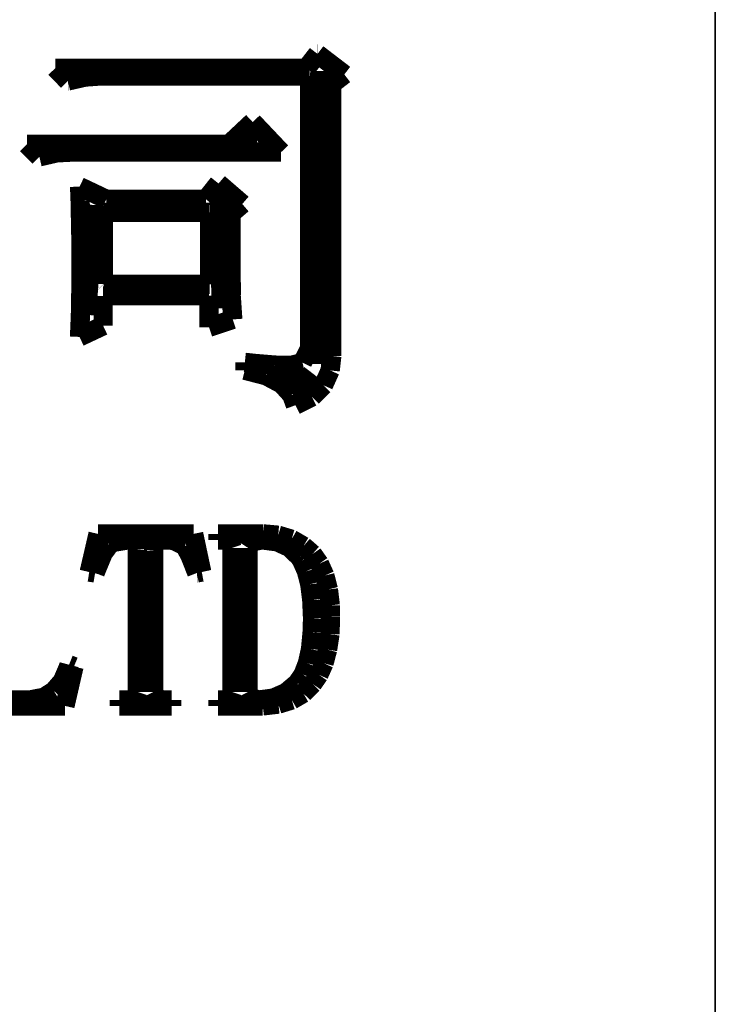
# Model space of a CAD drawing. Extents: x -225 to 585, y -158 to 406.
# Tile 35 of 39: x 576.54 to 580.21, y -149.33 to -144.14. Entities that reach past the tile are written whole.
import ezdxf

# ---------------------------------------------------------------- set-up
doc = ezdxf.new("R2010")
doc.units = 0
doc.layers.add('BOARD_GEOMETRY_DIMENSION', color=2, linetype='CONTINUOUS')
doc.layers.add('BOARD_GEOMETRY_SILKSCREEN_TOP', color=1, linetype='CONTINUOUS')

msp = doc.modelspace()

# ---------------------------------------------------------------- linework, layer by layer
at = {"layer": 'BOARD_GEOMETRY_DIMENSION'}
msp.add_lwpolyline([(580.209914, -153.11501), (580.209914, 387.235192)], dxfattribs=at)
for points, const_width in [([(578.05447, -144.393158), (578.11289, -144.318228)], 0.1016), ([(578.11289, -144.318228), (578.254368, -144.426432)], 0.1016), ([(578.11289, -144.318228), (578.113398, -144.318228)], 0.1016), ([(576.79717, -144.460722), (576.730368, -144.393158)], 0.1016), ([(576.730368, -144.393158), (578.05447, -144.393158)], 0.1016), ([(578.137782, -144.407636), (578.133972, -145.95221)], 0.127), ([(576.887594, -144.440148), (576.79717, -144.460722)], 0.1016), ([(576.79717, -144.460722), (576.798694, -144.460722)], 0.1016), ([(576.963794, -144.434814), (576.887594, -144.440148)], 0.1016), ([(578.071488, -144.434814), (576.963794, -144.434814)], 0.1016), ([(578.071488, -145.868136), (578.071488, -144.434814)], 0.1016), ([(578.254368, -144.426432), (578.188074, -144.477232)], 0.1016), ([(578.188074, -144.477232), (578.188074, -145.909538)], 0.1016), ([(577.6468, -144.79397), (577.77126, -144.67713)], 0.1016), ([(577.921374, -144.835626), (577.77126, -144.67713)], 0.1016), ([(577.71665, -144.757648), (577.794882, -144.76476)], 0.127), ([(576.647056, -144.860518), (576.580762, -144.79397)], 0.1016), ([(576.580762, -144.79397), (577.6468, -144.79397)], 0.1016), ([(576.737988, -144.839436), (576.647056, -144.860518)], 0.1016), ([(576.81368, -144.835626), (576.737988, -144.839436)], 0.1016), ([(577.921374, -144.835626), (576.81368, -144.835626)], 0.1016), ([(576.861686, -145.091404), (576.858892, -145.017236)], 0.1016), ([(576.858892, -145.017236), (576.999862, -145.084038)], 0.1016), ([(577.52488, -145.084038), (577.591174, -145.000726)], 0.1016), ([(577.591174, -145.000726), (577.716396, -145.10893)], 0.1016), ([(576.863464, -145.180812), (576.861686, -145.091404)], 0.1016), ([(576.999862, -145.084038), (577.52488, -145.084038)], 0.1016), ([(577.60616, -145.066258), (577.618098, -145.65884)], 0.127), ([(576.925186, -145.113502), (576.882768, -145.692114)], 0.127), ([(577.716396, -145.10893), (577.657976, -145.159222)], 0.1016), ([(576.865496, -145.283936), (576.863464, -145.180812)], 0.1016), ([(576.984876, -145.530824), (576.984876, -145.153126)], 0.1016), ([(576.984876, -145.153126), (577.54266, -145.153126)], 0.1016), ([(577.54266, -145.153126), (577.543676, -145.154142)], 0.1016), ([(577.543676, -145.154142), (577.543676, -145.53184)], 0.1016), ([(577.657976, -145.159222), (577.657976, -145.522442)], 0.1016), ([(576.866766, -145.400522), (576.865496, -145.283936)], 0.1016), ([(576.866766, -145.425668), (576.866766, -145.400522)], 0.1016), ([(576.865496, -145.551398), (576.866766, -145.425668)], 0.1016), ([(576.86448, -145.658332), (576.865496, -145.55216)], 0.1016), ([(576.865496, -145.55216), (576.865496, -145.551398)], 0.1016), ([(576.985892, -145.53184), (576.984876, -145.530824)], 0.1016), ([(577.543676, -145.53184), (576.985892, -145.53184)], 0.1016), ([(577.657976, -145.522442), (577.6595, -145.592038)], 0.1016), ([(577.540882, -145.5928), (576.983098, -145.5928)], 0.1016), ([(576.983098, -145.5928), (576.983098, -145.750534)], 0.1016), ([(577.530976, -145.592038), (577.540882, -145.5928)], 0.1016), ([(577.54139, -145.592038), (577.530976, -145.592038)], 0.1016), ([(577.54139, -145.758662), (577.54139, -145.592038)], 0.1016), ([(577.6595, -145.592038), (577.659754, -145.6182)], 0.1016), ([(576.861178, -145.745708), (576.86448, -145.658332)], 0.1016), ([(577.659754, -145.6182), (577.666358, -145.717006)], 0.1016), ([(577.666358, -145.717006), (577.54139, -145.758662)], 0.1016), ([(576.858384, -145.809208), (576.861178, -145.745708)], 0.1016), ([(576.983098, -145.750534), (576.858384, -145.809208)], 0.1016), ([(578.033896, -145.944336), (578.071488, -145.868136)], 0.1016), ([(578.188074, -145.909538), (578.179692, -145.985738)], 0.1016), ([(577.729858, -145.984722), (577.729858, -145.94332)], 0.1016), ([(577.729858, -145.94332), (577.787262, -145.949416)], 0.1016), ([(577.787262, -145.949416), (577.8881, -145.957798)], 0.1016), ([(577.8881, -145.957798), (577.971158, -145.95983)], 0.1016), ([(577.971158, -145.95983), (578.033896, -145.944336)], 0.1016), ([(577.84238, -146.013932), (577.729858, -145.984722)], 0.1016), ([(577.924676, -146.05762), (577.84238, -146.013932)], 0.1016), ([(577.942964, -146.01571), (578.044564, -146.071844), (578.094348, -146.00682)], 0.127), ([(578.179692, -145.985738), (578.144386, -146.06397)], 0.1016), ([(577.976492, -146.115024), (577.924676, -146.05762)], 0.1016), ([(578.144386, -146.06397), (578.08368, -146.125438)], 0.1016), ([(577.996558, -146.169126), (577.976492, -146.115024)], 0.1016), ([(578.08368, -146.125438), (577.996558, -146.169126)], 0.1016), ([(576.909692, -147.047966), (576.956174, -146.847052)], 0.1016), ([(576.956174, -146.847052), (577.46011, -146.847052)], 0.1016), ([(577.46011, -146.847052), (577.502782, -147.047966)], 0.1016), ([(577.58838, -146.878548), (577.58838, -146.847052)], 0.1016), ([(577.58838, -146.847052), (577.826886, -146.847052)], 0.1016), ([(577.826886, -146.847052), (577.90588, -146.854164)], 0.1016), ([(577.90588, -146.854164), (577.976492, -146.875246)], 0.1016), ([(577.01561, -146.905218), (576.983352, -146.94916)], 0.1016), ([(577.034406, -146.891756), (577.01561, -146.905218)], 0.1016), ([(577.115686, -146.878548), (577.034406, -146.891756)], 0.1016), ([(577.158358, -146.88312), (577.115686, -146.878548)], 0.1016), ([(577.163692, -146.931126), (577.158358, -146.88312)], 0.1016), ([(577.253862, -146.88312), (577.248782, -146.93646)], 0.1016), ([(577.312282, -146.878548), (577.253862, -146.88312)], 0.1016), ([(577.354192, -146.881342), (577.312282, -146.878548)], 0.1016), ([(577.413374, -146.910552), (577.354192, -146.881342)], 0.1016), ([(577.413374, -146.911568), (577.413374, -146.910552)], 0.1016), ([(577.440298, -146.960336), (577.413374, -146.911568)], 0.1016), ([(577.619368, -146.878548), (577.58838, -146.878548)], 0.1016), ([(577.65188, -146.888962), (577.619368, -146.878548)], 0.1016), ([(577.662294, -146.920966), (577.65188, -146.888962)], 0.1016), ([(577.768212, -146.888962), (577.747384, -146.920966)], 0.1016), ([(577.821298, -146.878548), (577.768212, -146.888962)], 0.1016), ([(577.9008, -146.888962), (577.821298, -146.878548)], 0.1016), ([(577.965062, -146.918426), (577.9008, -146.888962)], 0.1016), ([(577.976492, -146.875246), (578.038976, -146.911568)], 0.1016), ([(578.038976, -146.911568), (578.086982, -146.953224)], 0.1016), ([(576.983352, -146.94916), (576.9483, -147.033234)], 0.1016), ([(577.163692, -147.679664), (577.163692, -146.931126)], 0.1016), ([(577.248782, -146.93646), (577.248782, -147.679664)], 0.1016), ([(577.476874, -147.053046), (577.440298, -146.960336)], 0.1016), ([(577.662294, -147.679664), (577.662294, -146.920966)], 0.1016), ([(577.747384, -146.920966), (577.747384, -147.679664)], 0.1016), ([(578.017386, -146.968718), (577.965062, -146.918426)], 0.1016), ([(578.086982, -146.953224), (578.12305, -147.004024)], 0.1016), ([(578.029578, -146.987768), (578.017386, -146.968718)], 0.1016), ([(578.05447, -147.043648), (578.029578, -146.987768)], 0.1016), ([(578.12305, -147.004024), (578.151498, -147.066762)], 0.1016), ([(576.94068, -147.053046), (576.909692, -147.047966)], 0.1016), ([(576.9483, -147.033234), (576.94068, -147.053046)], 0.1016), ([(577.502782, -147.047966), (577.476874, -147.053046)], 0.1016), ([(577.476874, -147.052538), (577.479414, -147.052538)], 0.1016), ([(578.07225, -147.112736), (578.05447, -147.043648)], 0.1016), ([(578.151498, -147.066762), (578.170294, -147.13966)], 0.1016), ([(578.082664, -147.196048), (578.07225, -147.112736)], 0.1016), ([(578.170294, -147.13966), (578.180454, -147.223734)], 0.1016), ([(578.086982, -147.292568), (578.082664, -147.196048)], 0.1016), ([(578.180454, -147.223734), (578.18147, -147.282154)], 0.1016), ([(578.084696, -147.36445), (578.086982, -147.292568)], 0.1016), ([(578.18147, -147.282154), (578.178676, -147.374864)], 0.1016), ([(578.076314, -147.453858), (578.084696, -147.36445)], 0.1016), ([(578.178676, -147.374864), (578.165976, -147.45716)], 0.1016), ([(578.05955, -147.529042), (578.076314, -147.453858)], 0.1016), ([(578.165976, -147.45716), (578.14718, -147.529042)], 0.1016), ([(576.800218, -147.547838), (576.803266, -147.536154)], 0.1016), ([(576.803266, -147.536154), (576.829174, -147.546568)], 0.1016), ([(578.03669, -147.588224), (578.05955, -147.529042)], 0.1016), ([(578.14718, -147.529042), (578.120002, -147.58924)], 0.1016), ([(576.76796, -147.622768), (576.800218, -147.547838)], 0.1016), ([(576.829174, -147.546568), (576.781676, -147.753324)], 0.1016), ([(578.006464, -147.632166), (578.03669, -147.588224)], 0.1016), ([(576.723002, -147.674838), (576.76796, -147.622768)], 0.1016), ([(577.947282, -147.682966), (578.004686, -147.633944)], 0.1016), ([(578.004686, -147.633944), (578.006464, -147.632166)], 0.1016), ([(578.086982, -147.637246), (578.03796, -147.68703)], 0.1016), ([(578.120002, -147.58924), (578.086982, -147.637246)], 0.1016), ([(576.671186, -147.707858), (576.723002, -147.674838)], 0.1016), ([(577.153278, -147.71116), (577.163692, -147.679664)], 0.1016), ([(577.248782, -147.679664), (577.264276, -147.71116)], 0.1016), ([(577.65188, -147.71116), (577.662294, -147.679664)], 0.1016), ([(577.747384, -147.679664), (577.763386, -147.71116)], 0.1016), ([(577.880988, -147.711922), (577.947282, -147.682966)], 0.1016), ([(578.03796, -147.68703), (577.977508, -147.722336)], 0.1016), ([(576.453508, -147.722336), (576.596002, -147.722336)], 0.1016), ([(576.596002, -147.722336), (576.671186, -147.707858)], 0.1016), ([(577.06768, -147.753324), (577.06768, -147.722336)], 0.1016), ([(577.06768, -147.722336), (577.115686, -147.722336)], 0.1016), ([(577.115686, -147.722336), (577.153278, -147.71116)], 0.1016), ([(577.264276, -147.71116), (577.296788, -147.722336)], 0.1016), ([(577.296788, -147.722336), (577.343778, -147.722336)], 0.1016), ([(577.343778, -147.722336), (577.343778, -147.753324)], 0.1016), ([(577.58838, -147.753324), (577.58838, -147.722336)], 0.1016), ([(577.58838, -147.722336), (577.619368, -147.722336)], 0.1016), ([(577.619368, -147.722336), (577.65188, -147.71116)], 0.1016), ([(577.763386, -147.71116), (577.80555, -147.722336)], 0.1016), ([(577.80555, -147.722336), (577.880988, -147.711922)], 0.1016), ([(577.906896, -147.743926), (577.8246, -147.753324)], 0.1016), ([(577.977508, -147.722336), (577.906896, -147.743926)], 0.1016), ([(576.781676, -147.753324), (576.236084, -147.753324)], 0.1016), ([(577.343778, -147.753324), (577.06768, -147.753324)], 0.1016), ([(577.8246, -147.753324), (577.58838, -147.753324)], 0.1016)]:
    msp.add_lwpolyline(points, dxfattribs=dict(at, const_width=const_width))
at = {"layer": 'BOARD_GEOMETRY_SILKSCREEN_TOP'}
msp.add_lwpolyline([(580.209914, 387.235192), (580.209914, -153.11501)], dxfattribs=at)
for points, const_width in [([(578.05447, -144.393158), (578.11289, -144.318228)], 0.1016), ([(578.11289, -144.318228), (578.113398, -144.318228)], 0.1016), ([(578.11289, -144.318228), (578.254368, -144.426432)], 0.1016), ([(576.730368, -144.393158), (578.05447, -144.393158)], 0.1016), ([(576.79717, -144.460722), (576.730368, -144.393158)], 0.1016), ([(578.137782, -144.407636), (578.133972, -145.95221)], 0.127), ([(576.887594, -144.440148), (576.79717, -144.460722)], 0.1016), ([(576.79717, -144.460722), (576.798694, -144.460722)], 0.1016), ([(576.963794, -144.434814), (576.887594, -144.440148)], 0.1016), ([(578.071488, -144.434814), (576.963794, -144.434814)], 0.1016), ([(578.071488, -145.868136), (578.071488, -144.434814)], 0.1016), ([(578.254368, -144.426432), (578.188074, -144.477232)], 0.1016), ([(578.188074, -144.477232), (578.188074, -145.909538)], 0.1016), ([(577.6468, -144.79397), (577.77126, -144.67713)], 0.1016), ([(577.921374, -144.835626), (577.77126, -144.67713)], 0.1016), ([(577.71665, -144.757648), (577.794882, -144.76476)], 0.127), ([(576.580762, -144.79397), (577.6468, -144.79397)], 0.1016), ([(576.647056, -144.860518), (576.580762, -144.79397)], 0.1016), ([(576.737988, -144.839436), (576.647056, -144.860518)], 0.1016), ([(576.81368, -144.835626), (576.737988, -144.839436)], 0.1016), ([(577.921374, -144.835626), (576.81368, -144.835626)], 0.1016), ([(576.858892, -145.017236), (576.999862, -145.084038)], 0.1016), ([(576.861686, -145.091404), (576.858892, -145.017236)], 0.1016), ([(577.52488, -145.084038), (577.591174, -145.000726)], 0.1016), ([(577.591174, -145.000726), (577.716396, -145.10893)], 0.1016), ([(576.863464, -145.180812), (576.861686, -145.091404)], 0.1016), ([(576.999862, -145.084038), (577.52488, -145.084038)], 0.1016), ([(577.60616, -145.066258), (577.618098, -145.65884)], 0.127), ([(576.925186, -145.113502), (576.882768, -145.692114)], 0.127), ([(577.716396, -145.10893), (577.657976, -145.159222)], 0.1016), ([(576.865496, -145.283936), (576.863464, -145.180812)], 0.1016), ([(576.984876, -145.153126), (577.54266, -145.153126)], 0.1016), ([(576.984876, -145.530824), (576.984876, -145.153126)], 0.1016), ([(577.54266, -145.153126), (577.543676, -145.154142)], 0.1016), ([(577.543676, -145.154142), (577.543676, -145.53184)], 0.1016), ([(577.657976, -145.159222), (577.657976, -145.522442)], 0.1016), ([(576.866766, -145.400522), (576.865496, -145.283936)], 0.1016), ([(576.866766, -145.425668), (576.866766, -145.400522)], 0.1016), ([(576.865496, -145.551398), (576.866766, -145.425668)], 0.1016), ([(576.86448, -145.658332), (576.865496, -145.55216)], 0.1016), ([(576.865496, -145.55216), (576.865496, -145.551398)], 0.1016), ([(576.985892, -145.53184), (576.984876, -145.530824)], 0.1016), ([(577.543676, -145.53184), (576.985892, -145.53184)], 0.1016), ([(577.657976, -145.522442), (577.6595, -145.592038)], 0.1016), ([(576.983098, -145.5928), (576.983098, -145.750534)], 0.1016), ([(577.540882, -145.5928), (576.983098, -145.5928)], 0.1016), ([(577.54139, -145.592038), (577.530976, -145.592038)], 0.1016), ([(577.530976, -145.592038), (577.540882, -145.5928)], 0.1016), ([(577.54139, -145.758662), (577.54139, -145.592038)], 0.1016), ([(577.6595, -145.592038), (577.659754, -145.6182)], 0.1016), ([(576.861178, -145.745708), (576.86448, -145.658332)], 0.1016), ([(577.659754, -145.6182), (577.666358, -145.717006)], 0.1016), ([(577.666358, -145.717006), (577.54139, -145.758662)], 0.1016), ([(576.858384, -145.809208), (576.861178, -145.745708)], 0.1016), ([(576.983098, -145.750534), (576.858384, -145.809208)], 0.1016), ([(578.033896, -145.944336), (578.071488, -145.868136)], 0.1016), ([(578.188074, -145.909538), (578.179692, -145.985738)], 0.1016), ([(577.729858, -145.94332), (577.787262, -145.949416)], 0.1016), ([(577.729858, -145.984722), (577.729858, -145.94332)], 0.1016), ([(577.787262, -145.949416), (577.8881, -145.957798)], 0.1016), ([(577.8881, -145.957798), (577.971158, -145.95983)], 0.1016), ([(577.971158, -145.95983), (578.033896, -145.944336)], 0.1016), ([(577.84238, -146.013932), (577.729858, -145.984722)], 0.1016), ([(577.924676, -146.05762), (577.84238, -146.013932)], 0.1016), ([(577.942964, -146.01571), (578.044564, -146.071844), (578.094348, -146.00682)], 0.127), ([(578.179692, -145.985738), (578.144386, -146.06397)], 0.1016), ([(577.976492, -146.115024), (577.924676, -146.05762)], 0.1016), ([(578.144386, -146.06397), (578.08368, -146.125438)], 0.1016), ([(577.996558, -146.169126), (577.976492, -146.115024)], 0.1016), ([(578.08368, -146.125438), (577.996558, -146.169126)], 0.1016), ([(576.909692, -147.047966), (576.956174, -146.847052)], 0.1016), ([(576.956174, -146.847052), (577.46011, -146.847052)], 0.1016), ([(577.46011, -146.847052), (577.502782, -147.047966)], 0.1016), ([(577.58838, -146.847052), (577.826886, -146.847052)], 0.1016), ([(577.58838, -146.878548), (577.58838, -146.847052)], 0.1016), ([(577.826886, -146.847052), (577.90588, -146.854164)], 0.1016), ([(577.90588, -146.854164), (577.976492, -146.875246)], 0.1016), ([(577.01561, -146.905218), (576.983352, -146.94916)], 0.1016), ([(577.034406, -146.891756), (577.01561, -146.905218)], 0.1016), ([(577.115686, -146.878548), (577.034406, -146.891756)], 0.1016), ([(577.158358, -146.88312), (577.115686, -146.878548)], 0.1016), ([(577.163692, -146.931126), (577.158358, -146.88312)], 0.1016), ([(577.253862, -146.88312), (577.248782, -146.93646)], 0.1016), ([(577.312282, -146.878548), (577.253862, -146.88312)], 0.1016), ([(577.354192, -146.881342), (577.312282, -146.878548)], 0.1016), ([(577.413374, -146.910552), (577.354192, -146.881342)], 0.1016), ([(577.413374, -146.911568), (577.413374, -146.910552)], 0.1016), ([(577.440298, -146.960336), (577.413374, -146.911568)], 0.1016), ([(577.619368, -146.878548), (577.58838, -146.878548)], 0.1016), ([(577.65188, -146.888962), (577.619368, -146.878548)], 0.1016), ([(577.662294, -146.920966), (577.65188, -146.888962)], 0.1016), ([(577.768212, -146.888962), (577.747384, -146.920966)], 0.1016), ([(577.821298, -146.878548), (577.768212, -146.888962)], 0.1016), ([(577.9008, -146.888962), (577.821298, -146.878548)], 0.1016), ([(577.965062, -146.918426), (577.9008, -146.888962)], 0.1016), ([(577.976492, -146.875246), (578.038976, -146.911568)], 0.1016), ([(578.038976, -146.911568), (578.086982, -146.953224)], 0.1016), ([(576.983352, -146.94916), (576.9483, -147.033234)], 0.1016), ([(577.163692, -147.679664), (577.163692, -146.931126)], 0.1016), ([(577.248782, -146.93646), (577.248782, -147.679664)], 0.1016), ([(577.476874, -147.053046), (577.440298, -146.960336)], 0.1016), ([(577.662294, -147.679664), (577.662294, -146.920966)], 0.1016), ([(577.747384, -146.920966), (577.747384, -147.679664)], 0.1016), ([(578.017386, -146.968718), (577.965062, -146.918426)], 0.1016), ([(578.086982, -146.953224), (578.12305, -147.004024)], 0.1016), ([(578.029578, -146.987768), (578.017386, -146.968718)], 0.1016), ([(578.05447, -147.043648), (578.029578, -146.987768)], 0.1016), ([(578.12305, -147.004024), (578.151498, -147.066762)], 0.1016), ([(576.94068, -147.053046), (576.909692, -147.047966)], 0.1016), ([(576.9483, -147.033234), (576.94068, -147.053046)], 0.1016), ([(577.502782, -147.047966), (577.476874, -147.053046)], 0.1016), ([(577.476874, -147.052538), (577.479414, -147.052538)], 0.1016), ([(578.07225, -147.112736), (578.05447, -147.043648)], 0.1016), ([(578.151498, -147.066762), (578.170294, -147.13966)], 0.1016), ([(578.082664, -147.196048), (578.07225, -147.112736)], 0.1016), ([(578.170294, -147.13966), (578.180454, -147.223734)], 0.1016), ([(578.086982, -147.292568), (578.082664, -147.196048)], 0.1016), ([(578.180454, -147.223734), (578.18147, -147.282154)], 0.1016), ([(578.084696, -147.36445), (578.086982, -147.292568)], 0.1016), ([(578.18147, -147.282154), (578.178676, -147.374864)], 0.1016), ([(578.076314, -147.453858), (578.084696, -147.36445)], 0.1016), ([(578.178676, -147.374864), (578.165976, -147.45716)], 0.1016), ([(578.05955, -147.529042), (578.076314, -147.453858)], 0.1016), ([(578.165976, -147.45716), (578.14718, -147.529042)], 0.1016), ([(576.800218, -147.547838), (576.803266, -147.536154)], 0.1016), ([(576.803266, -147.536154), (576.829174, -147.546568)], 0.1016), ([(578.03669, -147.588224), (578.05955, -147.529042)], 0.1016), ([(578.14718, -147.529042), (578.120002, -147.58924)], 0.1016), ([(576.76796, -147.622768), (576.800218, -147.547838)], 0.1016), ([(576.829174, -147.546568), (576.781676, -147.753324)], 0.1016), ([(578.006464, -147.632166), (578.03669, -147.588224)], 0.1016), ([(576.723002, -147.674838), (576.76796, -147.622768)], 0.1016), ([(577.947282, -147.682966), (578.004686, -147.633944)], 0.1016), ([(578.004686, -147.633944), (578.006464, -147.632166)], 0.1016), ([(578.086982, -147.637246), (578.03796, -147.68703)], 0.1016), ([(578.120002, -147.58924), (578.086982, -147.637246)], 0.1016), ([(576.671186, -147.707858), (576.723002, -147.674838)], 0.1016), ([(577.153278, -147.71116), (577.163692, -147.679664)], 0.1016), ([(577.248782, -147.679664), (577.264276, -147.71116)], 0.1016), ([(577.65188, -147.71116), (577.662294, -147.679664)], 0.1016), ([(577.747384, -147.679664), (577.763386, -147.71116)], 0.1016), ([(577.880988, -147.711922), (577.947282, -147.682966)], 0.1016), ([(578.03796, -147.68703), (577.977508, -147.722336)], 0.1016), ([(576.453508, -147.722336), (576.596002, -147.722336)], 0.1016), ([(576.596002, -147.722336), (576.671186, -147.707858)], 0.1016), ([(577.06768, -147.753324), (577.06768, -147.722336)], 0.1016), ([(577.06768, -147.722336), (577.115686, -147.722336)], 0.1016), ([(577.115686, -147.722336), (577.153278, -147.71116)], 0.1016), ([(577.264276, -147.71116), (577.296788, -147.722336)], 0.1016), ([(577.296788, -147.722336), (577.343778, -147.722336)], 0.1016), ([(577.343778, -147.722336), (577.343778, -147.753324)], 0.1016), ([(577.58838, -147.753324), (577.58838, -147.722336)], 0.1016), ([(577.58838, -147.722336), (577.619368, -147.722336)], 0.1016), ([(577.619368, -147.722336), (577.65188, -147.71116)], 0.1016), ([(577.763386, -147.71116), (577.80555, -147.722336)], 0.1016), ([(577.80555, -147.722336), (577.880988, -147.711922)], 0.1016), ([(577.906896, -147.743926), (577.8246, -147.753324)], 0.1016), ([(577.977508, -147.722336), (577.906896, -147.743926)], 0.1016), ([(576.781676, -147.753324), (576.236084, -147.753324)], 0.1016), ([(577.343778, -147.753324), (577.06768, -147.753324)], 0.1016), ([(577.8246, -147.753324), (577.58838, -147.753324)], 0.1016)]:
    msp.add_lwpolyline(points, dxfattribs=dict(at, const_width=const_width))

doc.saveas('drawing.dxf')
